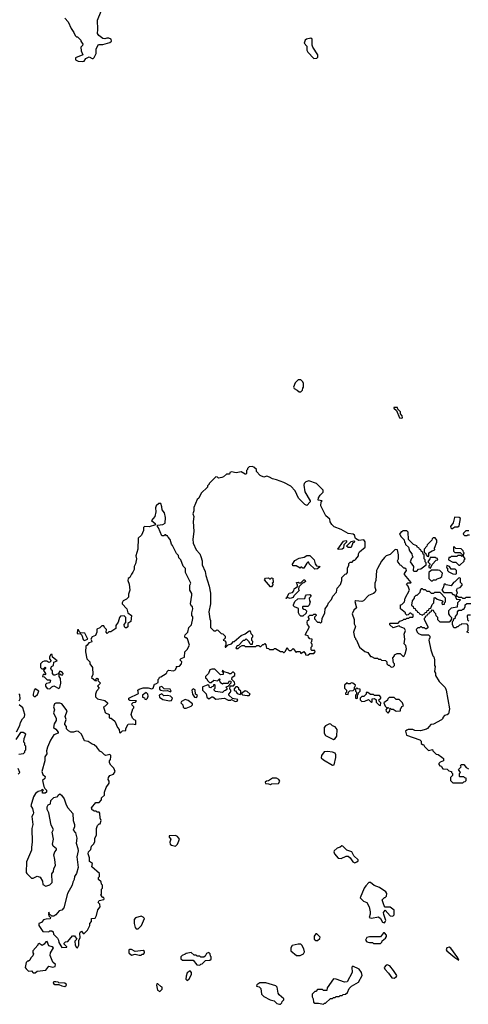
# Model space of a CAD drawing. Extents: x 2494118 to 2687960, y 757339 to 915227.
# Tile 34 of 256: x 2565076 to 2569651, y 821490 to 831535. Entities that reach past the tile are written whole.
import ezdxf

# ---------------------------------------------------------------- set-up
doc = ezdxf.new("R2010")
doc.units = 0

msp = doc.modelspace()

# ---------------------------------------------------------------- linework, layer by layer
at = {"layer": '0CON20XD'}
for points in [[(2565535, 831552), (2565570, 831515), (2565600, 831445), (2565630, 831405), (2565643, 831373), (2565655, 831360), (2565665, 831360), (2565700, 831325), (2565700, 831315), (2565720, 831285), (2565718, 831272), (2565700, 831255), (2565702, 831218), (2565720, 831175), (2565644, 831146), (2565647, 831125), (2565672, 831112), (2565715, 831109)], [(2565715, 831109), (2565735, 831113), (2565751, 831139), (2565784, 831156), (2565815, 831140), (2565825, 831140), (2565835, 831150), (2565855, 831190), (2565857, 831235), (2565875, 831278), (2565887, 831283), (2565925, 831282), (2565995, 831304), (2566012, 831315), (2566008, 831335), (2565985, 831348), (2565965, 831348), (2565945, 831339), (2565925, 831343), (2565882, 831375), (2565868, 831395), (2565872, 831435), (2565868, 831532), (2565907, 831623)], [(2568075, 831140), (2568105, 831141), (2568116, 831154), (2568116, 831175), (2568066, 831255), (2568060, 831275), (2568060, 831335), (2568045, 831348), (2568002, 831338), (2567988, 831325), (2567978, 831295), (2568004, 831264), (2568006, 831225), (2568014, 831204), (2568075, 831140)], [(2567945, 827740), (2567960, 827755), (2567963, 827777), (2567970, 827785), (2567972, 827822), (2567965, 827840), (2567945, 827860), (2567915, 827860), (2567885, 827830), (2567868, 827785), (2567874, 827774), (2567907, 827757), (2567925, 827740), (2567945, 827740)], [(2568975, 827470), (2568980, 827475), (2568978, 827495), (2568960, 827515), (2568960, 827535), (2568932, 827562), (2568928, 827578), (2568892, 827578), (2568892, 827572), (2568918, 827548), (2568950, 827475), (2568975, 827470)], [(2568015, 825052), (2568035, 825070), (2568075, 825070), (2568090, 825085), (2568085, 825100), (2568055, 825100), (2568050, 825105), (2568050, 825135), (2568060, 825145), (2568060, 825165), (2568052, 825172), (2568050, 825185), (2568057, 825193), (2568060, 825215), (2568035, 825220), (2568020, 825235), (2568018, 825248), (2567990, 825255), (2567990, 825265), (2568030, 825335), (2568030, 825345), (2568010, 825365), (2568008, 825385), (2568010, 825405), (2568030, 825415), (2568030, 825425), (2568020, 825435), (2568022, 825448), (2568035, 825460), (2568065, 825460), (2568075, 825470), (2568095, 825470), (2568100, 825455), (2568082, 825438), (2568082, 825422), (2568115, 825390), (2568135, 825390), (2568145, 825380), (2568158, 825392), (2568160, 825425), (2568187, 825485), (2568192, 825525), (2568215, 825560), (2568224, 825586), (2568255, 825620), (2568270, 825655), (2568307, 825695), (2568313, 825737), (2568347, 825773), (2568360, 825815), (2568360, 825845), (2568395, 825880), (2568408, 825882), (2568420, 825895), (2568418, 825942), (2568432, 825968), (2568433, 825987), (2568445, 826000), (2568468, 826002), (2568485, 826020), (2568495, 826020), (2568505, 826030), (2568530, 826065), (2568530, 826085), (2568540, 826105), (2568600, 826155), (2568598, 826208), (2568585, 826230), (2568535, 826222), (2568502, 826242), (2568492, 826275), (2568478, 826288), (2568425, 826292), (2568355, 826333), (2568282, 826362), (2568258, 826385), (2568243, 826413), (2568238, 826438), (2568198, 826475), (2568148, 826575), (2568150, 826615), (2568160, 826625), (2568120, 826635), (2568123, 826657), (2568140, 826685), (2568170, 826715), (2568170, 826735), (2568103, 826803), (2568025, 826832), (2567995, 826822), (2567978, 826805), (2567974, 826785), (2567985, 826720), (2568040, 826625), (2568040, 826615), (2568005, 826580), (2567985, 826588), (2567918, 826655), (2567885, 826730), (2567840, 826775), (2567770, 826815), (2567695, 826842), (2567655, 826850), (2567625, 826868), (2567595, 826878), (2567565, 826868), (2567530, 826885), (2567490, 826925), (2567490, 826945), (2567465, 826970), (2567446, 826976), (2567418, 826972), (2567400, 826955), (2567400, 826945), (2567390, 826935), (2567390, 826905), (2567385, 826900), (2567375, 826900), (2567335, 826924), (2567285, 826912), (2567235, 826922), (2567220, 826915), (2567215, 826900), (2567185, 826898), (2567155, 826870), (2567137, 826863), (2567105, 826858), (2567095, 826868), (2567075, 826870), (2567010, 826805), (2567010, 826795), (2566992, 826778), (2566990, 826765), (2566928, 826705), (2566902, 826655), (2566885, 826640), (2566853, 826557), (2566853, 826525), (2566843, 826495), (2566852, 826465), (2566847, 826415), (2566851, 826315), (2566843, 826235), (2566846, 826195), (2566876, 826125), (2566912, 826085), (2566925, 826060), (2566937, 826015), (2566937, 825975), (2566969, 825905), (2566973, 825865), (2567010, 825755), (2567023, 825683), (2567022, 825575), (2567006, 825495), (2567014, 825424), (2567022, 825405), (2567023, 825333), (2567055, 825300), (2567075, 825300), (2567085, 825310), (2567098, 825308), (2567132, 825272), (2567148, 825268), (2567170, 825245), (2567170, 825225), (2567150, 825205), (2567168, 825198), (2567180, 825185), (2567180, 825155), (2567170, 825145), (2567172, 825132), (2567178, 825132), (2567202, 825158), (2567235, 825168), (2567255, 825190), (2567265, 825192), (2567335, 825252), (2567375, 825268), (2567415, 825300), (2567425, 825300), (2567433, 825273), (2567450, 825255), (2567450, 825235), (2567440, 825225), (2567440, 825205), (2567450, 825195), (2567448, 825162), (2567432, 825162), (2567422, 825172), (2567418, 825188), (2567385, 825220), (2567368, 825202), (2567355, 825200), (2567308, 825152), (2567295, 825148), (2567280, 825125), (2567285, 825120), (2567305, 825120), (2567322, 825138), (2567345, 825150), (2567365, 825150), (2567375, 825140), (2567485, 825140), (2567495, 825150), (2567515, 825150), (2567525, 825140), (2567535, 825140), (2567555, 825160), (2567565, 825160), (2567575, 825170), (2567587, 825157), (2567592, 825122), (2567615, 825120), (2567625, 825110), (2567665, 825110), (2567675, 825120), (2567685, 825120), (2567735, 825090), (2567755, 825090), (2567765, 825080), (2567775, 825080), (2567788, 825092), (2567805, 825130), (2567812, 825112), (2567825, 825100), (2567845, 825100), (2567865, 825120), (2567895, 825080), (2567905, 825090), (2567935, 825090), (2567945, 825070), (2567975, 825088), (2567990, 825065), (2567990, 825055), (2568015, 825052)], [(2566105, 824260), (2566125, 824280), (2566158, 824282), (2566158, 824305), (2566182, 824348), (2566225, 824352), (2566260, 824345), (2566260, 824385), (2566242, 824392), (2566225, 824410), (2566212, 824445), (2566230, 824505), (2566240, 824515), (2566240, 824525), (2566223, 824543), (2566220, 824555), (2566235, 824570), (2566258, 824572), (2566267, 824587), (2566198, 824588), (2566190, 824595), (2566190, 824615), (2566288, 824662), (2566280, 824695), (2566294, 824706), (2566335, 824719), (2566388, 824718), (2566425, 824707), (2566438, 824715), (2566450, 824755), (2566465, 824758), (2566487, 824773), (2566490, 824805), (2566500, 824815), (2566502, 824828), (2566515, 824830), (2566570, 824865), (2566578, 824872), (2566580, 824885), (2566595, 824898), (2566645, 824892), (2566670, 824905), (2566670, 824915), (2566680, 824925), (2566672, 824938), (2566705, 824940), (2566728, 824962), (2566730, 824985), (2566710, 825005), (2566722, 825018), (2566758, 825032), (2566760, 825085), (2566785, 825110), (2566807, 825153), (2566788, 825218), (2566775, 825230), (2566765, 825230), (2566760, 825245), (2566765, 825260), (2566792, 825288), (2566802, 825335), (2566828, 825362), (2566842, 825425), (2566842, 825442), (2566832, 825455), (2566832, 825485), (2566842, 825525), (2566840, 825545), (2566824, 825554), (2566818, 825575), (2566832, 825665), (2566832, 825682), (2566813, 825715), (2566810, 825765), (2566820, 825785), (2566768, 825895), (2566768, 825935), (2566745, 825960), (2566720, 826025), (2566700, 826045), (2566695, 826070), (2566675, 826090), (2566635, 826170), (2566623, 826183), (2566612, 826232), (2566590, 826255), (2566585, 826270), (2566575, 826270), (2566565, 826280), (2566555, 826280), (2566545, 826270), (2566525, 826270), (2566492, 826352), (2566480, 826365), (2566483, 826377), (2566535, 826386), (2566560, 826400), (2566564, 826455), (2566553, 826505), (2566528, 826535), (2566526, 826566), (2566515, 826600), (2566495, 826600), (2566467, 826575), (2566460, 826555), (2566463, 826515), (2566456, 826465), (2566420, 826425), (2566458, 826395), (2566460, 826380), (2566395, 826362), (2566350, 826365), (2566340, 826355), (2566338, 826325), (2566318, 826275), (2566283, 826247), (2566282, 826135), (2566262, 826065), (2566268, 826035), (2566258, 825985), (2566243, 825957), (2566242, 825925), (2566231, 825899), (2566215, 825880), (2566200, 825845), (2566182, 825835), (2566180, 825815), (2566193, 825775), (2566198, 825715), (2566187, 825675), (2566186, 825645), (2566165, 825622), (2566130, 825605), (2566120, 825585), (2566120, 825575), (2566170, 825525), (2566180, 825485), (2566217, 825457), (2566208, 825395), (2566180, 825375), (2566178, 825342), (2566165, 825330), (2566155, 825330), (2566145, 825340), (2566142, 825365), (2566158, 825385), (2566157, 825437), (2566142, 825452), (2566105, 825450), (2566093, 825437), (2566082, 825388), (2566058, 825355), (2566058, 825325), (2566005, 825290), (2565985, 825290), (2565967, 825273), (2565958, 825285), (2565960, 825315), (2565940, 825335), (2565935, 825350), (2565915, 825350), (2565895, 825330), (2565864, 825316), (2565862, 825285), (2565848, 825252), (2565815, 825240), (2565800, 825215), (2565812, 825195), (2565808, 825185), (2565782, 825178), (2565766, 825154), (2565750, 825145), (2565748, 825085), (2565762, 825015), (2565790, 824985), (2565793, 824963), (2565818, 824925), (2565822, 824855), (2565810, 824825), (2565845, 824792), (2565855, 824790), (2565860, 824795), (2565850, 824805), (2565863, 824817), (2565870, 824815), (2565878, 824805), (2565872, 824792), (2565900, 824765), (2565870, 824735), (2565888, 824715), (2565858, 824685), (2565848, 824655), (2565848, 824628), (2565870, 824605), (2565945, 824590), (2565970, 824565), (2565970, 824555), (2565948, 824532), (2565930, 824525), (2565948, 824468), (2565952, 824462), (2565990, 824445), (2565990, 824415), (2565995, 824410), (2566008, 824408), (2566045, 824380), (2566073, 824313), (2566092, 824292), (2566093, 824263), (2566105, 824260)], [(2569485, 826342), (2569515, 826360), (2569545, 826360), (2569557, 826373), (2569570, 826445), (2569558, 826458), (2569515, 826460), (2569510, 826455), (2569497, 826403), (2569470, 826365), (2569472, 826352), (2569485, 826342)], [(2569125, 825910), (2569145, 825930), (2569168, 825932), (2569220, 825975), (2569220, 825995), (2569210, 826005), (2569210, 826025), (2569200, 826035), (2569200, 826075), (2569192, 826082), (2569188, 826098), (2569172, 826112), (2569168, 826128), (2569152, 826132), (2569148, 826148), (2569132, 826152), (2569128, 826168), (2569092, 826182), (2569042, 826232), (2569038, 826308), (2569025, 826320), (2568985, 826320), (2568975, 826310), (2568965, 826310), (2568950, 826285), (2568958, 826278), (2568962, 826262), (2568998, 826228), (2569000, 826205), (2569008, 826198), (2569012, 826182), (2569040, 826155), (2569050, 826115), (2569077, 826087), (2569080, 826065), (2569090, 826055), (2569072, 826038), (2569060, 826005), (2569092, 825955), (2569090, 825915), (2569095, 825910), (2569125, 825910)], [(2569658, 826322), (2569625, 826320), (2569602, 826298), (2569600, 826285), (2569612, 826272)], [(2568325, 826130), (2568320, 826135), (2568378, 826215), (2568402, 826222), (2568408, 826218), (2568410, 826205), (2568383, 826177), (2568377, 826143), (2568365, 826132), (2568325, 826130)], [(2568455, 826150), (2568425, 826150), (2568410, 826165), (2568455, 826210), (2568485, 826220), (2568490, 826215), (2568487, 826203), (2568472, 826198), (2568455, 826150)], [(2569245, 826060), (2569250, 826065), (2569250, 826095), (2569283, 826117), (2569310, 826125), (2569308, 826145), (2569330, 826205), (2569330, 826225), (2569315, 826250), (2569292, 826248), (2569282, 826238), (2569280, 826225), (2569232, 826178), (2569230, 826165), (2569200, 826135), (2569202, 826102), (2569218, 826088), (2569220, 826075), (2569232, 826062), (2569245, 826060)], [(2569612, 826272), (2569635, 826272), (2569645, 826280), (2569665, 826280)], [(2568865, 824930), (2568885, 824932), (2568900, 824945), (2568900, 824965), (2568890, 824975), (2568880, 825025), (2568900, 825045), (2568900, 825055), (2568925, 825070), (2568955, 825070), (2568982, 825042), (2568995, 825040), (2569006, 825064), (2569020, 825115), (2569015, 825150), (2568998, 825168), (2569003, 825215), (2568998, 825265), (2569012, 825305), (2569000, 825325), (2568955, 825340), (2568945, 825350), (2568885, 825330), (2568852, 825362), (2568850, 825375), (2568855, 825380), (2568935, 825380), (2568952, 825398), (2568985, 825410), (2568995, 825420), (2569015, 825420), (2569025, 825430), (2569045, 825430), (2569055, 825440), (2569085, 825440), (2569090, 825445), (2569088, 825468), (2569075, 825470), (2569065, 825480), (2569055, 825480), (2569038, 825462), (2569025, 825460), (2569010, 825475), (2569010, 825485), (2568960, 825525), (2568960, 825565), (2568975, 825570), (2569000, 825595), (2569008, 825635), (2569050, 825715), (2569037, 825757), (2569020, 825775), (2569035, 825790), (2569065, 825790), (2569070, 825795), (2569000, 825875), (2569000, 825885), (2569020, 825915), (2569018, 825928), (2569005, 825940), (2568995, 825940), (2568968, 825968), (2568955, 825970), (2568950, 825985), (2568933, 826003), (2568930, 826015), (2568940, 826035), (2568940, 826075), (2568928, 826128), (2568905, 826130), (2568855, 826078), (2568815, 826067), (2568795, 826050), (2568765, 826012), (2568724, 825936), (2568714, 825915), (2568708, 825815), (2568698, 825785), (2568698, 825745), (2568708, 825715), (2568698, 825692), (2568685, 825680), (2568635, 825660), (2568583, 825607), (2568565, 825598), (2568505, 825606), (2568495, 825600), (2568510, 825535), (2568485, 825510), (2568468, 825475), (2568488, 825415), (2568488, 825372), (2568500, 825345), (2568482, 825285), (2568490, 825235), (2568500, 825225), (2568500, 825215), (2568510, 825205), (2568542, 825132), (2568595, 825090), (2568625, 825080), (2568655, 825040), (2568665, 825040), (2568695, 825020), (2568725, 825020), (2568735, 825010), (2568755, 825010), (2568765, 825000), (2568807, 824997), (2568820, 824985), (2568822, 824962), (2568835, 824950), (2568845, 824950), (2568865, 824930)], [(2569565, 825970), (2569608, 826012), (2569610, 826025), (2569620, 826035), (2569600, 826065), (2569610, 826095), (2569602, 826102), (2569598, 826118), (2569577, 826137), (2569525, 826140), (2569505, 826160), (2569500, 826155), (2569502, 826112), (2569515, 826100), (2569568, 826098), (2569588, 826078), (2569590, 826065), (2569585, 826060), (2569575, 826070), (2569545, 826070), (2569535, 826060), (2569475, 826060), (2569465, 826050), (2569452, 826048), (2569450, 826025), (2569495, 826000), (2569525, 826000), (2569555, 825970), (2569565, 825970)], [(2568085, 825930), (2568030, 825985), (2568025, 826000), (2568015, 826000), (2568005, 825990), (2567975, 825940), (2567965, 825940), (2567955, 825950), (2567945, 825950), (2567935, 825940), (2567895, 825962), (2567863, 825963), (2567858, 825982), (2567883, 826017), (2567925, 826040), (2567977, 826053), (2568005, 826070), (2568035, 826070), (2568080, 826025), (2568088, 825985), (2568102, 825962), (2568140, 825955), (2568115, 825934), (2568085, 825930)], [(2569265, 825940), (2569282, 825978), (2569325, 826020), (2569340, 826025), (2569338, 826038), (2569325, 826040), (2569315, 826050), (2569262, 826048), (2569260, 826035), (2569240, 826005), (2569260, 825985), (2569260, 825975), (2569250, 825965), (2569250, 825945), (2569265, 825940)], [(2569285, 825810), (2569295, 825820), (2569325, 825820), (2569335, 825830), (2569365, 825840), (2569380, 825855), (2569387, 825887), (2569360, 825915), (2569345, 825920), (2569275, 825920), (2569250, 825895), (2569250, 825835), (2569272, 825812), (2569285, 825810)], [(2569525, 825880), (2569530, 825885), (2569530, 825915), (2569518, 825928), (2569475, 825930), (2569458, 825958), (2569432, 825968), (2569430, 825945), (2569438, 825938), (2569440, 825915), (2569452, 825902), (2569493, 825883), (2569525, 825880)], [(2567645, 825750), (2567635, 825750), (2567572, 825822), (2567582, 825838), (2567615, 825840), (2567625, 825830), (2567635, 825830), (2567645, 825840), (2567658, 825838), (2567660, 825795), (2567650, 825785), (2567660, 825775), (2567645, 825750)], [(2567835, 825630), (2567805, 825640), (2567795, 825630), (2567790, 825635), (2567800, 825640), (2567824, 825686), (2567858, 825692), (2567872, 825708), (2567875, 825730), (2567908, 825752), (2567910, 825765), (2567900, 825795), (2567915, 825798), (2567925, 825790), (2567945, 825790), (2567975, 825820), (2567985, 825820), (2567990, 825805), (2567975, 825790), (2567962, 825788), (2567922, 825748), (2567920, 825725), (2567928, 825712), (2567872, 825658), (2567865, 825640), (2567845, 825632), (2567835, 825630)], [(2569675, 825640), (2569625, 825640), (2569615, 825630), (2569595, 825630), (2569585, 825640), (2569555, 825640), (2569545, 825650), (2569532, 825652), (2569530, 825675), (2569540, 825685), (2569532, 825715), (2569540, 825735), (2569568, 825742), (2569590, 825765), (2569590, 825775), (2569570, 825795), (2569570, 825835), (2569565, 825840), (2569552, 825838), (2569515, 825800), (2569500, 825795), (2569475, 825760), (2569425, 825770), (2569415, 825780), (2569402, 825768), (2569400, 825745), (2569380, 825715), (2569402, 825692), (2569475, 825690), (2569495, 825670), (2569505, 825670), (2569518, 825658), (2569532, 825622), (2569565, 825620), (2569570, 825615), (2569540, 825585), (2569538, 825542), (2569475, 825530), (2569450, 825505), (2569450, 825475), (2569460, 825455), (2569480, 825435), (2569478, 825412), (2569455, 825390), (2569365, 825390), (2569342, 825412), (2569340, 825435), (2569322, 825452), (2569320, 825475), (2569302, 825492), (2569298, 825508), (2569275, 825510), (2569268, 825492), (2569252, 825488), (2569248, 825472), (2569232, 825468), (2569228, 825452), (2569212, 825448), (2569210, 825435), (2569200, 825425), (2569200, 825415), (2569240, 825345), (2569238, 825332), (2569225, 825320), (2569215, 825320), (2569205, 825330), (2569185, 825330), (2569175, 825340), (2569165, 825340), (2569155, 825330), (2569135, 825330), (2569120, 825315), (2569130, 825285), (2569143, 825273), (2569175, 825260), (2569245, 825260), (2569260, 825245), (2569260, 825225), (2569252, 825218), (2569250, 825205), (2569268, 825105), (2569290, 825045), (2569300, 825035), (2569308, 825005), (2569308, 824945), (2569312, 824935), (2569308, 824885), (2569317, 824867), (2569318, 824845), (2569355, 824782), (2569415, 824722), (2569426, 824696), (2569460, 824505), (2569450, 824455), (2569437, 824443), (2569410, 824435), (2569390, 824415), (2569390, 824405), (2569378, 824392), (2569295, 824348), (2569270, 824345), (2569236, 824304), (2569225, 824298), (2569165, 824280), (2569105, 824282), (2569085, 824292), (2569037, 824293), (2569023, 824287), (2569010, 824275), (2569020, 824235), (2569158, 824188), (2569170, 824175), (2569172, 824152), (2569185, 824140), (2569195, 824140), (2569205, 824120), (2569245, 824080), (2569285, 824090), (2569290, 824075), (2569322, 824042), (2569345, 824040), (2569383, 824013), (2569397, 823997), (2569400, 823975), (2569365, 823960), (2569352, 823948), (2569350, 823935), (2569362, 823922), (2569378, 823918), (2569380, 823905), (2569392, 823892), (2569435, 823890), (2569452, 823872), (2569480, 823865), (2569480, 823855), (2569490, 823845), (2569490, 823825), (2569470, 823805), (2569470, 823775), (2569495, 823750), (2569595, 823750), (2569605, 823760), (2569618, 823762), (2569630, 823775), (2569628, 823798), (2569615, 823800), (2569605, 823810), (2569565, 823810), (2569560, 823815), (2569560, 823845), (2569570, 823855), (2569550, 823885), (2569578, 823912), (2569570, 823925), (2569582, 823938), (2569607, 823937), (2569630, 823905), (2569653, 823893)], [(2569185, 825460), (2569195, 825470), (2569208, 825472), (2569212, 825488), (2569228, 825492), (2569232, 825508), (2569248, 825512), (2569252, 825528), (2569268, 825532), (2569282, 825568), (2569300, 825585), (2569302, 825638), (2569315, 825640), (2569333, 825623), (2569388, 825608), (2569390, 825595), (2569380, 825585), (2569385, 825570), (2569408, 825572), (2569410, 825585), (2569420, 825595), (2569420, 825635), (2569365, 825690), (2569305, 825690), (2569295, 825680), (2569275, 825680), (2569255, 825700), (2569232, 825702), (2569215, 825720), (2569195, 825720), (2569185, 825730), (2569172, 825728), (2569160, 825715), (2569158, 825692), (2569128, 825662), (2569115, 825660), (2569100, 825645), (2569100, 825635), (2569080, 825605), (2569072, 825562), (2569088, 825548), (2569092, 825532), (2569108, 825528), (2569112, 825512), (2569128, 825508), (2569132, 825492), (2569148, 825488), (2569152, 825472), (2569185, 825460)], [(2567965, 825450), (2567945, 825450), (2567930, 825465), (2567920, 825485), (2567918, 825528), (2567880, 825545), (2567870, 825555), (2567870, 825565), (2567882, 825598), (2567912, 825628), (2567985, 825630), (2567990, 825655), (2568002, 825668), (2568035, 825670), (2568050, 825655), (2568030, 825635), (2568032, 825608), (2568040, 825595), (2568027, 825563), (2568015, 825550), (2567965, 825550), (2567960, 825545), (2567962, 825532), (2567975, 825520), (2567988, 825518), (2568000, 825505), (2567998, 825482), (2567965, 825450)], [(2569655, 825280), (2569640, 825285), (2569640, 825295), (2569650, 825305), (2569650, 825355), (2569638, 825368), (2569585, 825370), (2569575, 825360), (2569562, 825358), (2569545, 825340), (2569535, 825340), (2569525, 825330), (2569505, 825330), (2569490, 825365), (2569490, 825395), (2569500, 825405), (2569502, 825418), (2569520, 825435), (2569520, 825445), (2569540, 825475), (2569540, 825495), (2569555, 825510), (2569585, 825510), (2569595, 825520), (2569605, 825520), (2569620, 825545), (2569620, 825565), (2569635, 825580), (2569678, 825578)], [(2569675, 825460), (2569645, 825460), (2569640, 825455), (2569642, 825412), (2569655, 825400)], [(2565735, 825200), (2565770, 825215), (2565740, 825275), (2565695, 825280), (2565682, 825292), (2565675, 825310), (2565665, 825310), (2565662, 825272), (2565698, 825268), (2565710, 825255), (2565723, 825213), (2565735, 825200)], [(2565382, 824708), (2565405, 824730), (2565425, 824738), (2565475, 824712), (2565487, 824723), (2565497, 824765), (2565493, 824813), (2565480, 824835), (2565480, 824855), (2565485, 824860), (2565495, 824850), (2565517, 824853), (2565520, 824865), (2565505, 824882), (2565485, 824890), (2565468, 824862), (2565435, 824848), (2565425, 824848), (2565410, 824865), (2565410, 824895), (2565400, 824900), (2565393, 824917), (2565402, 824935), (2565420, 824945), (2565425, 824982), (2565458, 824995), (2565412, 825032), (2565408, 825058), (2565395, 825060), (2565380, 825035), (2565380, 825015), (2565398, 824995), (2565385, 824980), (2565375, 824978), (2565352, 824992), (2565325, 824990), (2565310, 824985), (2565290, 824965), (2565290, 824925), (2565302, 824912), (2565318, 824912), (2565335, 824930), (2565340, 824925), (2565340, 824915), (2565320, 824895), (2565340, 824865), (2565340, 824855), (2565335, 824850), (2565322, 824858), (2565312, 824848), (2565310, 824835), (2565325, 824830), (2565355, 824800), (2565385, 824800), (2565390, 824795), (2565385, 824770), (2565348, 824762), (2565338, 824752), (2565338, 824735), (2565355, 824713), (2565382, 824708)], [(2567275, 824580), (2567295, 824584), (2567300, 824600), (2567245, 824610), (2567210, 824645), (2567210, 824655), (2567227, 824673), (2567230, 824685), (2567230, 824695), (2567220, 824705), (2567222, 824738), (2567255, 824740), (2567270, 824755), (2567268, 824778), (2567240, 824805), (2567242, 824828), (2567270, 824845), (2567270, 824865), (2567258, 824878), (2567245, 824880), (2567228, 824862), (2567215, 824860), (2567205, 824870), (2567162, 824882), (2567145, 824900), (2567140, 824885), (2567150, 824875), (2567150, 824855), (2567125, 824850), (2567065, 824910), (2567035, 824910), (2567015, 824902), (2567002, 824865), (2566970, 824835), (2566970, 824820), (2566985, 824810), (2566990, 824795), (2567012, 824772), (2567028, 824772), (2567055, 824798), (2567095, 824790), (2567115, 824810), (2567120, 824805), (2567110, 824795), (2567118, 824788), (2567120, 824775), (2567145, 824760), (2567155, 824768), (2567202, 824768), (2567215, 824790), (2567228, 824788), (2567230, 824765), (2567198, 824732), (2567180, 824725), (2567190, 824715), (2567188, 824702), (2567175, 824690), (2567162, 824688), (2567145, 824670), (2567072, 824682), (2567060, 824695), (2567060, 824705), (2567070, 824715), (2567070, 824745), (2567065, 824750), (2567052, 824748), (2567048, 824732), (2567035, 824730), (2567025, 824720), (2567012, 824722), (2567008, 824738), (2566995, 824750), (2566945, 824730), (2566940, 824725), (2566940, 824695), (2566977, 824657), (2566984, 824624), (2567005, 824608), (2567035, 824628), (2567045, 824628), (2567075, 824602), (2567165, 824612), (2567202, 824592), (2567226, 824594), (2567235, 824600), (2567275, 824580)], [(2566615, 824678), (2566622, 824685), (2566610, 824705), (2566548, 824708), (2566525, 824732), (2566502, 824725), (2566501, 824705), (2566514, 824694), (2566545, 824688), (2566582, 824692), (2566615, 824678)], [(2567325, 824652), (2567332, 824658), (2567330, 824685), (2567312, 824702), (2567310, 824715), (2567295, 824730), (2567282, 824728), (2567262, 824708), (2567262, 824692), (2567278, 824688), (2567295, 824662), (2567325, 824652)], [(2568425, 824650), (2568430, 824675), (2568442, 824688), (2568478, 824692), (2568490, 824705), (2568490, 824725), (2568498, 824732), (2568500, 824745), (2568475, 824768), (2568455, 824770), (2568445, 824760), (2568425, 824760), (2568415, 824770), (2568390, 824745), (2568390, 824715), (2568410, 824695), (2568410, 824675), (2568400, 824665), (2568400, 824655), (2568425, 824650)], [(2568515, 824610), (2568520, 824615), (2568520, 824645), (2568528, 824652), (2568532, 824668), (2568550, 824685), (2568550, 824705), (2568525, 824710), (2568515, 824720), (2568500, 824705), (2568500, 824685), (2568510, 824675), (2568510, 824655), (2568500, 824645), (2568500, 824615), (2568515, 824610)], [(2565070, 824585), (2565080, 824605), (2565077, 824647), (2565067, 824657)], [(2565235, 824630), (2565258, 824652), (2565270, 824685), (2565235, 824710), (2565224, 824696), (2565213, 824655), (2565215, 824640), (2565225, 824630), (2565235, 824630)], [(2566365, 824600), (2566378, 824612), (2566388, 824635), (2566383, 824655), (2566365, 824672), (2566330, 824645), (2566330, 824625), (2566348, 824618), (2566352, 824602), (2566365, 824600)], [(2566605, 824586), (2566625, 824591), (2566634, 824615), (2566615, 824634), (2566582, 824642), (2566545, 824638), (2566525, 824659), (2566498, 824645), (2566502, 824625), (2566535, 824598), (2566605, 824586)], [(2566875, 824620), (2566882, 824625), (2566888, 824645), (2566870, 824655), (2566865, 824700), (2566845, 824708), (2566832, 824695), (2566840, 824655), (2566858, 824625), (2566875, 824620)], [(2567395, 824640), (2567415, 824642), (2567428, 824655), (2567395, 824682), (2567375, 824688), (2567340, 824665), (2567340, 824655), (2567348, 824648), (2567395, 824640)], [(2568755, 824540), (2568760, 824565), (2568742, 824582), (2568740, 824595), (2568758, 824612), (2568760, 824625), (2568745, 824640), (2568695, 824640), (2568685, 824650), (2568655, 824650), (2568625, 824670), (2568610, 824670), (2568610, 824655), (2568585, 824630), (2568565, 824630), (2568550, 824615), (2568550, 824595), (2568565, 824580), (2568597, 824583), (2568635, 824600), (2568665, 824570), (2568670, 824575), (2568672, 824608), (2568695, 824610), (2568710, 824595), (2568712, 824572), (2568742, 824542), (2568755, 824540)], [(2568835, 824460), (2568850, 824485), (2568855, 824510), (2568865, 824500), (2568885, 824500), (2568915, 824480), (2568960, 824485), (2568960, 824505), (2568968, 824512), (2568972, 824528), (2568990, 824535), (2568980, 824565), (2568945, 824600), (2568915, 824600), (2568895, 824620), (2568845, 824620), (2568832, 824608), (2568828, 824592), (2568790, 824565), (2568802, 824532), (2568815, 824520), (2568840, 824515), (2568822, 824508), (2568810, 824495), (2568812, 824482), (2568835, 824460)], [(2565045, 824270), (2565077, 824335), (2565084, 824366), (2565106, 824404), (2565126, 824424), (2565129, 824445), (2565108, 824515), (2565070, 824545)], [(2565665, 822067), (2565678, 822095), (2565680, 822145), (2565693, 822167), (2565690, 822215), (2565695, 822230), (2565707, 822237), (2565724, 822214), (2565735, 822212), (2565768, 822245), (2565792, 822295), (2565790, 822315), (2565810, 822335), (2565810, 822365), (2565845, 822370), (2565858, 822395), (2565872, 822455), (2565897, 822483), (2565892, 822512), (2565878, 822528), (2565885, 822550), (2565935, 822560), (2565938, 822565), (2565935, 822580), (2565925, 822580), (2565902, 822605), (2565910, 822615), (2565910, 822665), (2565920, 822675), (2565920, 822705), (2565910, 822715), (2565908, 822738), (2565880, 822765), (2565880, 822785), (2565890, 822795), (2565890, 822825), (2565813, 822893), (2565817, 822927), (2565788, 822948), (2565787, 822985), (2565774, 823025), (2565778, 823045), (2565802, 823068), (2565810, 823105), (2565830, 823125), (2565842, 823148), (2565844, 823186), (2565858, 823215), (2565858, 823282), (2565870, 823315), (2565885, 823330), (2565898, 823332), (2565908, 823365), (2565898, 823388), (2565895, 823440), (2565885, 823450), (2565865, 823450), (2565855, 823460), (2565835, 823460), (2565825, 823470), (2565815, 823470), (2565810, 823495), (2565852, 823548), (2565885, 823550), (2565910, 823575), (2565912, 823595), (2565940, 823625), (2565940, 823655), (2565958, 823702), (2565990, 823745), (2565990, 823765), (2565978, 823785), (2565983, 823805), (2565996, 823824), (2566033, 823837), (2566050, 823865), (2566035, 823900), (2566005, 823930), (2565992, 823955), (2565992, 823975), (2566002, 823988), (2566006, 824014), (2566005, 824030), (2565995, 824037), (2565955, 824030), (2565940, 824035), (2565915, 824062), (2565895, 824072), (2565862, 824115), (2565835, 824138), (2565814, 824144), (2565775, 824172), (2565737, 824177), (2565708, 824245), (2565675, 824272), (2565655, 824278), (2565625, 824268), (2565598, 824268), (2565575, 824280), (2565555, 824300), (2565552, 824325), (2565538, 824345), (2565538, 824355), (2565550, 824395), (2565540, 824425), (2565560, 824485), (2565506, 824556), (2565485, 824562), (2565445, 824562), (2565430, 824555), (2565420, 824525), (2565430, 824495), (2565420, 824465), (2565448, 824405), (2565448, 824385), (2565428, 824352), (2565420, 824315), (2565446, 824296), (2565470, 824265), (2565470, 824255), (2565425, 824238), (2565391, 824185), (2565360, 824115), (2565351, 824075), (2565352, 824045), (2565331, 824015), (2565332, 823975), (2565302, 823865), (2565312, 823835), (2565337, 823815), (2565332, 823795), (2565310, 823775), (2565323, 823713), (2565332, 823692), (2565350, 823675), (2565350, 823655), (2565336, 823644), (2565310, 823645), (2565310, 823665), (2565320, 823675), (2565305, 823680), (2565292, 823668), (2565265, 823662), (2565238, 823642), (2565217, 823605), (2565190, 823515), (2565207, 823487), (2565216, 823445), (2565215, 823430), (2565200, 823405), (2565211, 823325), (2565199, 823285), (2565204, 823145), (2565198, 823092), (2565196, 823064), (2565146, 822945), (2565142, 822835), (2565148, 822825), (2565195, 822778), (2565212, 822778), (2565255, 822798), (2565285, 822787), (2565308, 822745), (2565313, 822713), (2565344, 822694), (2565382, 822708), (2565406, 822734), (2565405, 822820), (2565420, 822845), (2565424, 822875), (2565443, 822907), (2565436, 822966), (2565423, 823015), (2565434, 823046), (2565450, 823065), (2565450, 823075), (2565418, 823105), (2565412, 823125), (2565420, 823175), (2565408, 823245), (2565420, 823275), (2565398, 823318), (2565372, 823445), (2565357, 823477), (2565357, 823505), (2565368, 823525), (2565390, 823535), (2565395, 823570), (2565425, 823600), (2565465, 823610), (2565470, 823625), (2565485, 823638), (2565502, 823625), (2565530, 823585), (2565550, 823525), (2565566, 823496), (2565617, 823437), (2565622, 823365), (2565636, 823324), (2565635, 823300), (2565620, 823265), (2565645, 823240), (2565660, 823185), (2565653, 823135), (2565668, 823078), (2565674, 823055), (2565660, 822995), (2565673, 822885), (2565657, 822825), (2565634, 822795), (2565631, 822765), (2565618, 822735), (2565613, 822705), (2565565, 822620), (2565527, 822475), (2565505, 822452), (2565480, 822445), (2565446, 822404), (2565425, 822390), (2565405, 822390), (2565395, 822400), (2565382, 822402), (2565375, 822430), (2565370, 822405), (2565372, 822392), (2565390, 822375), (2565388, 822362), (2565345, 822360), (2565318, 822352), (2565300, 822325), (2565270, 822315), (2565270, 822295), (2565312, 822232), (2565375, 822230), (2565385, 822240), (2565405, 822240), (2565418, 822228), (2565420, 822205), (2565462, 822165), (2565472, 822145), (2565475, 822120), (2565505, 822070), (2565558, 822072), (2565558, 822078), (2565530, 822105), (2565530, 822115), (2565543, 822127), (2565568, 822132), (2565615, 822190), (2565635, 822190), (2565658, 822155), (2565640, 822135), (2565643, 822095), (2565655, 822068), (2565665, 822067)], [(2566775, 824510), (2566825, 824532), (2566840, 824545), (2566840, 824555), (2566795, 824591), (2566765, 824598), (2566725, 824580), (2566720, 824565), (2566740, 824545), (2566742, 824522), (2566755, 824510), (2566775, 824510)], [(2568275, 824192), (2568295, 824202), (2568310, 824225), (2568313, 824293), (2568295, 824320), (2568265, 824330), (2568248, 824348), (2568235, 824350), (2568195, 824332), (2568180, 824315), (2568180, 824255), (2568195, 824232), (2568275, 824192)], [(2565068, 824042), (2565115, 824050), (2565128, 824062), (2565130, 824075), (2565140, 824085), (2565138, 824122), (2565130, 824135), (2565130, 824155), (2565120, 824165), (2565122, 824202), (2565140, 824245), (2565112, 824262), (2565085, 824262), (2565038, 824192)], [(2568265, 823930), (2568285, 823932), (2568302, 824008), (2568300, 824035), (2568292, 824052), (2568265, 824064), (2568215, 824069), (2568180, 824065), (2568153, 824027), (2568150, 824005), (2568173, 823983), (2568265, 823930)], [(2565062, 823838), (2565078, 823855), (2565062, 823895)], [(2567635, 823732), (2567645, 823740), (2567717, 823743), (2567728, 823765), (2567720, 823785), (2567695, 823798), (2567655, 823798), (2567615, 823770), (2567593, 823767), (2567580, 823755), (2567582, 823742), (2567615, 823740), (2567635, 823732)], [(2566665, 823102), (2566686, 823124), (2566706, 823176), (2566685, 823203), (2566665, 823213), (2566602, 823208), (2566600, 823195), (2566618, 823175), (2566608, 823145), (2566610, 823125), (2566623, 823113), (2566665, 823102)], [(2568495, 822932), (2568516, 822944), (2568528, 822955), (2568528, 822965), (2568484, 823004), (2568462, 823045), (2568411, 823061), (2568370, 823105), (2568363, 823107), (2568345, 823092), (2568315, 823082), (2568282, 823055), (2568280, 823045), (2568288, 823025), (2568325, 822980), (2568355, 822978), (2568405, 823002), (2568425, 823002), (2568448, 822985), (2568474, 822944), (2568495, 822932)], [(2568795, 822322), (2568805, 822330), (2568810, 822345), (2568790, 822405), (2568788, 822425), (2568795, 822440), (2568805, 822450), (2568855, 822393), (2568881, 822389), (2568896, 822404), (2568895, 822450), (2568855, 822482), (2568805, 822480), (2568793, 822493), (2568772, 822555), (2568795, 822580), (2568805, 822580), (2568817, 822593), (2568822, 822622), (2568809, 822639), (2568745, 822682), (2568692, 822702), (2568655, 822732), (2568638, 822732), (2568605, 822700), (2568590, 822675), (2568550, 822575), (2568582, 822542), (2568615, 822530), (2568640, 822485), (2568652, 822435), (2568652, 822408), (2568640, 822375), (2568665, 822370), (2568735, 822383), (2568756, 822366), (2568777, 822327), (2568795, 822322)], [(2566285, 822260), (2566317, 822293), (2566348, 822365), (2566335, 822380), (2566315, 822388), (2566258, 822372), (2566242, 822355), (2566242, 822315), (2566253, 822273), (2566265, 822260), (2566285, 822260)], [(2568115, 822140), (2568138, 822162), (2568140, 822175), (2568108, 822208), (2568095, 822210), (2568080, 822185), (2568080, 822155), (2568095, 822140), (2568115, 822140)], [(2568755, 822110), (2568770, 822125), (2568772, 822138), (2568806, 822164), (2568817, 822183), (2568817, 822197), (2568795, 822220), (2568785, 822220), (2568755, 822180), (2568645, 822180), (2568615, 822170), (2568604, 822146), (2568618, 822128), (2568645, 822120), (2568675, 822120), (2568685, 822110), (2568755, 822110)], [(2565235, 821810), (2565253, 821827), (2565342, 821838), (2565375, 821878), (2565415, 821870), (2565438, 821875), (2565440, 821895), (2565415, 821920), (2565387, 821987), (2565390, 822015), (2565420, 822065), (2565407, 822077), (2565375, 822088), (2565355, 822130), (2565342, 822128), (2565326, 822104), (2565305, 822090), (2565275, 822110), (2565260, 822105), (2565260, 822095), (2565210, 822035), (2565210, 822015), (2565218, 822005), (2565210, 821985), (2565190, 821965), (2565179, 821941), (2565165, 821930), (2565155, 821930), (2565143, 821917), (2565132, 821865), (2565141, 821851), (2565165, 821828), (2565195, 821830), (2565215, 821810), (2565235, 821810)], [(2567935, 821988), (2567945, 821992), (2567970, 822005), (2567980, 822025), (2567973, 822055), (2567955, 822092), (2567945, 822102), (2567915, 822102), (2567855, 822090), (2567840, 822065), (2567840, 822035), (2567898, 821988), (2567935, 821988)], [(2566315, 821990), (2566325, 822000), (2566338, 822002), (2566350, 822015), (2566348, 822028), (2566335, 822040), (2566255, 822030), (2566215, 822048), (2566195, 822050), (2566190, 822045), (2566190, 822015), (2566215, 821990), (2566255, 822002), (2566295, 821990), (2566315, 821990)], [(2566915, 821890), (2566925, 821900), (2566938, 821902), (2566972, 821938), (2567015, 821940), (2567028, 821952), (2567030, 821975), (2567022, 821982), (2567020, 822005), (2567005, 822020), (2566981, 822009), (2566968, 821982), (2566955, 821970), (2566925, 821970), (2566915, 821980), (2566885, 821980), (2566875, 821990), (2566855, 821990), (2566825, 822020), (2566775, 822010), (2566765, 822000), (2566732, 821988), (2566720, 821975), (2566720, 821955), (2566735, 821940), (2566845, 821940), (2566882, 821892), (2566915, 821890)], [(2569555, 821942), (2569546, 821965), (2569472, 822062), (2569455, 822074), (2569434, 822066), (2569426, 822045), (2569434, 822034), (2569515, 821966), (2569555, 821942)], [(2566785, 821732), (2566805, 821750), (2566830, 821795), (2566830, 821815), (2566815, 821830), (2566785, 821810), (2566773, 821777), (2566770, 821745), (2566785, 821732)], [(2568175, 821490), (2568185, 821500), (2568195, 821500), (2568245, 821550), (2568265, 821550), (2568275, 821560), (2568295, 821560), (2568305, 821570), (2568335, 821570), (2568345, 821580), (2568365, 821580), (2568375, 821590), (2568398, 821592), (2568418, 821612), (2568435, 821650), (2568460, 821675), (2568530, 821715), (2568568, 821785), (2568563, 821815), (2568539, 821849), (2568475, 821878), (2568462, 821868), (2568468, 821815), (2568415, 821720), (2568387, 821717), (2568305, 821748), (2568275, 821750), (2568212, 821658), (2568208, 821632), (2568175, 821630), (2568165, 821640), (2568115, 821640), (2568095, 821620), (2568085, 821620), (2568060, 821595), (2568060, 821565), (2568070, 821545), (2568072, 821512), (2568085, 821500), (2568125, 821500), (2568175, 821490)], [(2568895, 821758), (2568905, 821762), (2568918, 821772), (2568922, 821785), (2568890, 821835), (2568852, 821882), (2568825, 821893), (2568812, 821888), (2568793, 821865), (2568799, 821849), (2568839, 821809), (2568871, 821761), (2568895, 821758)], [(2565535, 821673), (2565552, 821685), (2565550, 821695), (2565535, 821707), (2565475, 821710), (2565467, 821717), (2565445, 821720), (2565425, 821720), (2565418, 821712), (2565421, 821701), (2565435, 821692), (2565475, 821692), (2565505, 821678), (2565535, 821673)], [(2566505, 821620), (2566530, 821645), (2566530, 821665), (2566515, 821670), (2566485, 821700), (2566475, 821700), (2566470, 821685), (2566480, 821635), (2566505, 821620)], [(2567725, 821490), (2567735, 821492), (2567750, 821505), (2567753, 821517), (2567770, 821535), (2567770, 821545), (2567722, 821585), (2567713, 821605), (2567702, 821665), (2567689, 821679), (2567585, 821708), (2567525, 821708), (2567495, 821690), (2567490, 821675), (2567517, 821667), (2567535, 821650), (2567543, 821593), (2567565, 821570), (2567630, 821535), (2567670, 821525), (2567698, 821498), (2567725, 821490)]]:
    msp.add_lwpolyline(points, dxfattribs=at)

doc.saveas('drawing.dxf')
